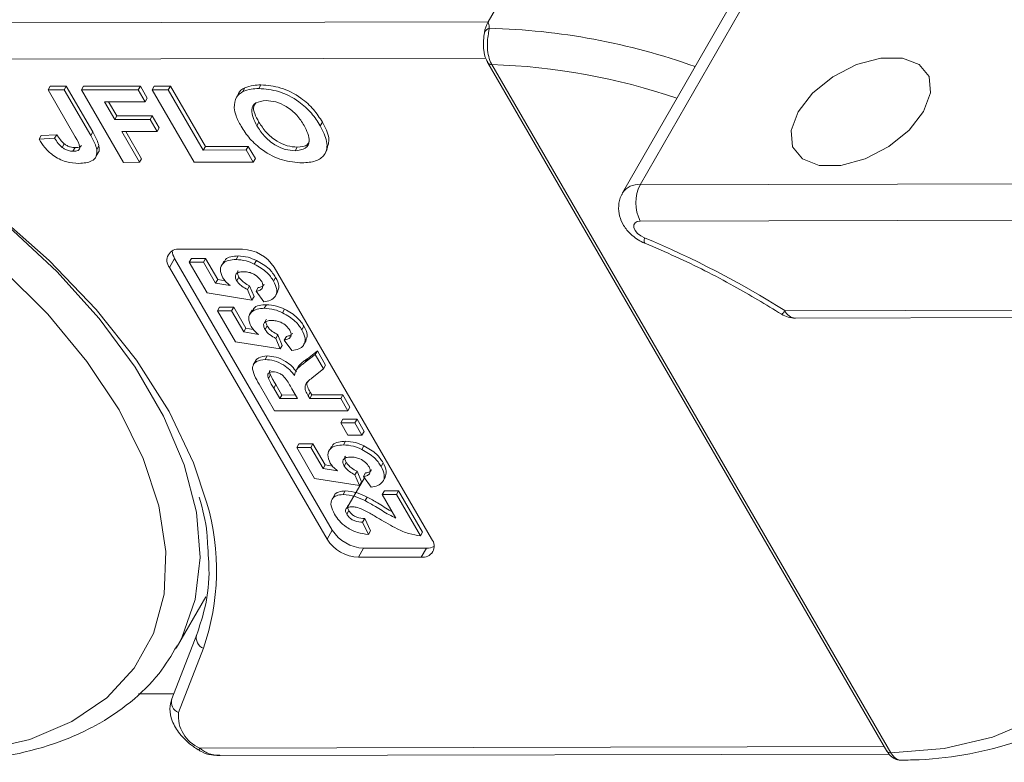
# Model space of a CAD drawing. Header units: millimetres. Extents: x 2548 to 3470, y -441 to 211.
# Tile 38 of 49: x 3115 to 3146, y 106 to 130. Entities that reach past the tile are written whole.
import ezdxf

# ---------------------------------------------------------------- set-up
doc = ezdxf.new("R2010")
doc.units = ezdxf.units.MM

msp = doc.modelspace()

# ---------------------------------------------------------------- linework, layer by layer
at = {"color": 7, "linetype": 'Continuous', "lineweight": 15}
for p, q in [((3129.56, 129.5), (3130.536, 131.199)), ((3137.664, 130.966), (3133.76, 124.17)), ((3138.213, 131.216), (3134.308, 124.42)), ((3129.56, 129.5), (3108.332, 129.453)), ((3107.604, 128.32), (3129.489, 128.369)), ((3129.55, 128.227), (3142.006, 106.76)), ((3129.678, 128.169), (3129.677, 128.172)), ((3142.134, 106.703), (3129.678, 128.169)), ((3122.407, 127.42), (3122.472, 127.533)), ((3115.829, 127.377), (3115.894, 127.49)), ((3115.829, 127.377), (3116.331, 127.378)), ((3116.678, 125.914), (3115.829, 127.377)), ((3115.894, 127.49), (3116.396, 127.491)), ((3116.331, 127.378), (3116.396, 127.491)), ((3116.331, 127.378), (3117.158, 125.953)), ((3116.396, 127.491), (3117.223, 126.066)), ((3116.867, 127.379), (3116.932, 127.492)), ((3116.867, 127.379), (3118.642, 127.383)), ((3118.179, 125.119), (3116.867, 127.379)), ((3116.932, 127.492), (3118.708, 127.496)), ((3118.642, 127.383), (3118.708, 127.496)), ((3118.642, 127.383), (3118.861, 127.006)), ((3118.708, 127.496), (3118.926, 127.119)), ((3119.078, 127.384), (3119.143, 127.497)), ((3119.078, 127.384), (3119.58, 127.385)), ((3120.389, 125.124), (3119.078, 127.384)), ((3119.143, 127.497), (3119.645, 127.498)), ((3119.58, 127.385), (3119.645, 127.498)), ((3119.58, 127.385), (3120.673, 125.501)), ((3119.645, 127.498), (3120.738, 125.615)), ((3121.779, 127.274), (3121.697, 127.133)), ((3121.908, 127.33), (3121.973, 127.443)), ((3118.861, 127.006), (3117.588, 127.003)), ((3117.588, 127.003), (3117.908, 126.453)), ((3117.719, 127.004), (3117.973, 126.566)), ((3118.861, 127.006), (3118.926, 127.119)), ((3117.908, 126.453), (3117.973, 126.566)), ((3117.908, 126.453), (3119.013, 126.455)), ((3117.973, 126.566), (3119.078, 126.568)), ((3119.013, 126.455), (3119.078, 126.568)), ((3119.013, 126.455), (3119.232, 126.079)), ((3119.078, 126.568), (3119.297, 126.192)), ((3122.346, 126.261), (3122.411, 126.374)), ((3124.324, 126.261), (3124.39, 126.374)), ((3117.158, 125.953), (3117.223, 126.066)), ((3119.232, 126.079), (3118.126, 126.076)), ((3118.126, 126.076), (3118.681, 125.12)), ((3118.257, 126.076), (3118.746, 125.233)), ((3119.232, 126.079), (3119.297, 126.192)), ((3115.547, 125.838), (3115.613, 125.952)), ((3115.547, 125.838), (3116.033, 125.868)), ((3115.613, 125.952), (3116.098, 125.982)), ((3116.033, 125.868), (3116.098, 125.982)), ((3116.264, 125.587), (3116.329, 125.701)), ((3116.606, 125.463), (3116.671, 125.577)), ((3117.311, 125.273), (3117.393, 125.414)), ((3117.35, 125.523), (3117.415, 125.636)), ((3120.673, 125.501), (3120.738, 125.615)), ((3120.673, 125.501), (3122.013, 125.504)), ((3120.738, 125.615), (3122.078, 125.618)), ((3122.013, 125.504), (3122.078, 125.618)), ((3122.013, 125.504), (3122.232, 125.128)), ((3122.078, 125.618), (3122.297, 125.241)), ((3123.54, 125.479), (3123.605, 125.592)), ((3124.461, 125.376), (3124.543, 125.517)), ((3118.681, 125.12), (3118.179, 125.119)), ((3118.681, 125.12), (3118.746, 125.233)), ((3122.232, 125.128), (3120.389, 125.124)), ((3122.232, 125.128), (3122.297, 125.241)), ((3134.308, 124.42), (3155.895, 124.468)), ((3155.898, 123.336), (3134.311, 123.288)), ((3119.941, 122.407), (3121.901, 122.412)), ((3119.779, 122.124), (3119.616, 121.841)), ((3124.696, 113.649), (3119.779, 122.124)), ((3120.235, 122.008), (3120.3, 122.121)), ((3120.235, 122.008), (3120.675, 122.009)), ((3120.794, 121.045), (3120.235, 122.008)), ((3120.3, 122.121), (3120.74, 122.122)), ((3120.675, 122.009), (3120.74, 122.122)), ((3120.675, 122.009), (3121.057, 121.351)), ((3120.74, 122.122), (3121.122, 121.464)), ((3121.318, 122.032), (3121.237, 121.891)), ((3121.694, 122.088), (3121.759, 122.201)), ((3122.264, 121.948), (3122.329, 122.062)), ((3124.534, 113.366), (3119.616, 121.841)), ((3122.882, 121.848), (3127.8, 113.373)), ((3121.057, 121.351), (3121.122, 121.464)), ((3121.122, 121.464), (3121.351, 121.425)), ((3121.716, 121.428), (3121.781, 121.541)), ((3122.866, 121.418), (3122.931, 121.531)), ((3121.057, 121.351), (3121.51, 121.274)), ((3122.053, 121.151), (3122.118, 121.265)), ((3122.053, 121.151), (3122.191, 120.819)), ((3122.118, 121.265), (3122.256, 120.933)), ((3122.318, 121.099), (3122.383, 121.212)), ((3122.559, 120.769), (3122.318, 121.099)), ((3122.922, 120.946), (3123.003, 121.087)), ((3122.191, 120.819), (3120.794, 121.045)), ((3122.191, 120.819), (3122.256, 120.933)), ((3121.118, 120.487), (3121.183, 120.6)), ((3121.118, 120.487), (3121.557, 120.488)), ((3121.677, 119.524), (3121.118, 120.487)), ((3121.183, 120.6), (3121.622, 120.601)), ((3121.557, 120.488), (3121.622, 120.601)), ((3121.557, 120.488), (3121.939, 119.83)), ((3121.622, 120.601), (3122.004, 119.943)), ((3122.201, 120.511), (3122.119, 120.37)), ((3122.577, 120.566), (3122.642, 120.68)), ((3123.147, 120.427), (3123.212, 120.54)), ((3138.823, 120.493), (3155.91, 120.531)), ((3139.15, 120.26), (3155.775, 120.297)), ((3121.939, 119.83), (3122.004, 119.943)), ((3122.004, 119.943), (3122.234, 119.904)), ((3122.599, 119.907), (3122.664, 120.02)), ((3123.749, 119.897), (3123.814, 120.01)), ((3121.939, 119.83), (3122.392, 119.753)), ((3122.935, 119.63), (3123, 119.744)), ((3122.935, 119.63), (3123.074, 119.298)), ((3123, 119.744), (3123.139, 119.411)), ((3123.201, 119.578), (3123.266, 119.691)), ((3123.441, 119.248), (3123.201, 119.578)), ((3123.805, 119.425), (3123.886, 119.566)), ((3123.074, 119.298), (3121.677, 119.524)), ((3123.074, 119.298), (3123.139, 119.411)), ((3123.921, 118.996), (3124.234, 119.236)), ((3124.169, 119.123), (3124.234, 119.236)), ((3124.234, 119.236), (3124.492, 118.792)), ((3122.312, 118.941), (3122.23, 118.8)), ((3122.604, 118.967), (3122.669, 119.08)), ((3123.855, 118.882), (3124.169, 119.123)), ((3123.855, 118.882), (3123.921, 118.996)), ((3124.169, 119.123), (3124.427, 118.678)), ((3123.647, 118.758), (3123.566, 118.617)), ((3124.427, 118.678), (3124.071, 118.396)), ((3124.427, 118.678), (3124.492, 118.792)), ((3122.703, 118.375), (3122.768, 118.488)), ((3122.898, 117.369), (3122.416, 118.198)), ((3122.871, 118.073), (3122.936, 118.186)), ((3122.871, 118.073), (3123.058, 117.75)), ((3122.936, 118.186), (3123.123, 117.863)), ((3123.615, 117.751), (3123.437, 118.057)), ((3123.058, 117.75), (3123.123, 117.863)), ((3123.058, 117.75), (3123.615, 117.751)), ((3123.123, 117.863), (3123.549, 117.864)), ((3123.947, 117.837), (3124.012, 117.95)), ((3123.947, 117.837), (3123.996, 117.752)), ((3123.996, 117.752), (3124.061, 117.865)), ((3123.996, 117.752), (3124.963, 117.754)), ((3124.012, 117.95), (3124.061, 117.865)), ((3124.061, 117.865), (3125.028, 117.867)), ((3124.963, 117.754), (3125.028, 117.867)), ((3124.963, 117.754), (3125.184, 117.374)), ((3125.028, 117.867), (3125.249, 117.487)), ((3125.184, 117.374), (3125.249, 117.487)), ((3125.184, 117.374), (3122.898, 117.369)), ((3124.965, 116.992), (3125.03, 117.106)), ((3125.03, 117.106), (3125.47, 117.107)), ((3125.405, 116.993), (3125.47, 117.107)), ((3125.47, 117.107), (3125.69, 116.726)), ((3124.965, 116.992), (3125.405, 116.993)), ((3125.186, 116.612), (3124.965, 116.992)), ((3125.405, 116.993), (3125.625, 116.613)), ((3125.625, 116.613), (3125.186, 116.612)), ((3125.625, 116.613), (3125.69, 116.726)), ((3123.589, 116.228), (3123.654, 116.341)), ((3123.589, 116.228), (3124.029, 116.229)), ((3124.148, 115.264), (3123.589, 116.228)), ((3123.654, 116.341), (3124.094, 116.342)), ((3124.029, 116.229), (3124.094, 116.342)), ((3124.029, 116.229), (3124.411, 115.57)), ((3124.094, 116.342), (3124.476, 115.684)), ((3124.672, 116.252), (3124.591, 116.11)), ((3125.048, 116.307), (3125.113, 116.42)), ((3125.618, 116.168), (3125.684, 116.281)), ((3124.411, 115.57), (3124.476, 115.684)), ((3124.411, 115.57), (3124.864, 115.494)), ((3124.476, 115.684), (3124.705, 115.645)), ((3125.07, 115.648), (3125.135, 115.761)), ((3126.22, 115.638), (3126.286, 115.751)), ((3125.545, 115.039), (3124.148, 115.264)), ((3125.7, 115.28), (3125.153, 114.329)), ((3125.407, 115.371), (3125.472, 115.484)), ((3125.407, 115.371), (3125.545, 115.039)), ((3125.472, 115.484), (3125.61, 115.152)), ((3125.672, 115.318), (3125.737, 115.432)), ((3125.913, 114.989), (3125.672, 115.318)), ((3126.276, 115.165), (3126.358, 115.307)), ((3125.545, 115.039), (3125.61, 115.152)), ((3124.765, 114.736), (3124.684, 114.594)), ((3125.035, 114.759), (3125.1, 114.872)), ((3125.72, 114.568), (3125.785, 114.681)), ((3126.259, 114.761), (3126.325, 114.875)), ((3126.259, 114.761), (3126.699, 114.762)), ((3126.686, 114.026), (3126.259, 114.761)), ((3126.325, 114.875), (3126.764, 114.876)), ((3126.699, 114.762), (3126.764, 114.876)), ((3126.699, 114.762), (3127.449, 113.469)), ((3126.764, 114.876), (3127.514, 113.583)), ((3125.151, 114.143), (3125.216, 114.256)), ((3125.646, 113.897), (3125.711, 114.01)), ((3125.711, 114.01), (3125.889, 113.63)), ((3125.646, 113.897), (3125.824, 113.516)), ((3124.696, 113.649), (3124.534, 113.366)), ((3125.824, 113.516), (3125.889, 113.63)), ((3127.449, 113.469), (3127.514, 113.583)), ((3127.637, 113.09), (3125.677, 113.085)), ((3127.637, 113.09), (3127.474, 112.806)), ((3125.677, 113.085), (3125.515, 112.802)), ((3127.474, 112.806), (3125.515, 112.802)), ((3119.83, 109.965), (3120.754, 111.573)), ((3120.468, 110.392), (3119.689, 108.389)), ((3119.899, 107.961), (3120.678, 109.964)), ((3119.75, 108.546), (3118.654, 108.543)), ((3141.926, 106.898), (3120.564, 106.851)), ((3121.199, 106.618), (3142.082, 106.664)), ((3142.136, 106.7), (3142.134, 106.703))]:
    msp.add_line(p, q, dxfattribs=at)
at = {"color": 7, "linetype": 'Continuous', "lineweight": 15, "flags": 128}
for points in [[(3129.431, 129.049), (3129.431, 129.058), (3129.445, 129.163)], [(3129.537, 128.26), (3129.538, 128.259), (3129.546, 128.234)], [(3139.235, 126.693), (3139.687, 127.275), (3140.321, 127.786), (3141.06, 128.167), (3141.815, 128.37), (3142.496, 128.372), (3143.019, 128.171), (3143.323, 127.793), (3143.369, 127.283), (3143.154, 126.702), (3142.702, 126.121), (3142.068, 125.609), (3141.329, 125.228), (3140.573, 125.025), (3139.893, 125.024), (3139.369, 125.224), (3139.066, 125.602), (3139.019, 126.112), (3139.235, 126.693)], [(3099.632, 128.103), (3101.453, 127.972), (3103.358, 127.63), (3105.307, 127.085), (3107.263, 126.346), (3109.186, 125.429), (3111.039, 124.352), (3112.784, 123.135), (3114.387, 121.804), (3115.816, 120.385), (3117.042, 118.906), (3118.042, 117.396), (3118.795, 115.886), (3119.286, 114.405), (3119.505, 112.983), (3119.449, 111.649), (3119.118, 110.428), (3118.519, 109.345), (3117.663, 108.422), (3116.569, 107.676), (3115.257, 107.123), (3113.753, 106.774), (3112.088, 106.636)], [(3119.866, 110.027), (3120.003, 110.29), (3120.421, 111.485), (3120.573, 112.798), (3120.457, 114.205), (3120.076, 115.681), (3119.435, 117.199), (3118.546, 118.729), (3117.427, 120.246), (3116.097, 121.719), (3114.582, 123.124), (3112.908, 124.433), (3111.106, 125.623), (3109.21, 126.672), (3108.458, 127.036)], [(3120.788, 114.485), (3120.367, 115.75), (3119.603, 117.35), (3118.585, 118.954), (3117.332, 120.532), (3115.867, 122.057), (3114.216, 123.499), (3112.41, 124.832), (3110.482, 126.032), (3108.468, 127.077)], [(3134.438, 122.767), (3134.325, 122.827), (3134.227, 122.905), (3134.155, 122.994), (3134.115, 123.084), (3134.113, 123.166), (3134.148, 123.231), (3134.216, 123.274), (3134.311, 123.288)], [(3134.438, 122.767), (3134.43, 122.685), (3134.435, 122.627), (3134.452, 122.597), (3134.457, 122.594)], [(3146.022, 120.275), (3147.089, 118.973), (3148.088, 117.463), (3148.841, 115.953), (3149.332, 114.472), (3149.552, 113.05), (3149.495, 111.715), (3149.164, 110.494), (3148.565, 109.412), (3147.71, 108.488), (3146.615, 107.743), (3145.303, 107.19), (3143.799, 106.841), (3142.134, 106.703)]]:
    msp.add_lwpolyline(points, dxfattribs=at)
at = {"color": 7, "linetype": 'Continuous', "lineweight": 15}
for centre, radius, start, end in [((3130.46, 129.004), 1.027, 151.137, 171.0902), ((3129.676, 129.059), 0.254, 107.4596, 155.8003), ((3129.075, 108.606), 20.702, 70.3927, 88.545), ((3129.661, 128.307), 0.136, 212.7295, 276.7279), ((3129.664, 128.309), 0.141, 215.8191, 275.7496), ((3129.073, 108.451), 19.727, 71.1305, 88.2425), ((3134.239, 123.843), 0.581, 83.1821, 145.5728), ((3135.401, 123.856), 1.229, 152.7297, 207.5188), ((3123.149, 95.631), 29.391, 57.7723, 67.413), ((3119.886, 122.062), 0.349, 80.921, 219.3383), ((3120.21, 122.396), 0.51, 184.4162, 212.2288), ((3121.848, 121.183), 1.229, 32.7297, 87.5188), ((3138.605, 120.592), 0.239, 299.2586, 335.7507), ((3139.184, 120.653), 0.394, 203.8254, 265.1109), ((3139.148, 121.06), 0.8, 237.793, 270.127), ((3113.624, 112.396), 7.462, 340.9768, 16.261), ((3125.731, 114.314), 1.229, 212.7297, 267.5188), ((3125.568, 114.03), 1.229, 212.7297, 267.5188), ((3127.529, 113.151), 0.349, 260.921, 39.3383), ((3127.655, 113.599), 0.51, 268.0228, 295.8286), ((3120.809, 110.293), 0.355, 163.8772, 248.3947), ((3120.03, 108.29), 0.355, 163.8772, 248.3947), ((3120.986, 107.857), 1.091, 174.5664, 247.2376), ((3120.43, 106.914), 0.147, 305.5712, 334.7652), ((3142.12, 106.843), 0.141, 215.8191, 275.7496), ((3142.12, 106.836), 0.137, 213.8474, 276.4731)]:
    msp.add_arc(centre, radius, start, end, dxfattribs=at)
for points, knots in [([(3129.6, 129.301), (3129.599, 129.314), (3129.594, 129.382), (3129.575, 129.447), (3129.56, 129.499), (3129.56, 129.5)], [0, 0, 0, 0, 0.17537, 0.987913, 1, 1, 1, 1]), ([(3129.677, 128.172), (3129.673, 128.179), (3129.633, 128.25), (3129.574, 128.413), (3129.535, 128.678), (3129.54, 128.946), (3129.574, 129.161), (3129.593, 129.262), (3129.6, 129.301)], [0, 0, 0, 0, 0.023484, 0.237307, 0.451092, 0.663769, 0.870555, 1, 1, 1, 1]), ([(3129.431, 129.049), (3129.43, 129.045), (3129.429, 129.023), (3129.423, 128.952), (3129.414, 128.81), (3129.425, 128.589), (3129.465, 128.376), (3129.535, 128.271), (3129.557, 128.239)], [0, 0, 0, 0, 0.017409, 0.103192, 0.271379, 0.521588, 0.852927, 1, 1, 1, 1]), ([(3121.973, 127.443), (3122.056, 127.473), (3122.205, 127.526), (3122.39, 127.531), (3122.472, 127.533)], [0, 0, 0, 0, 0.559564, 1, 1, 1, 1]), ([(3122.472, 127.533), (3122.676, 127.518), (3123.083, 127.487), (3123.701, 127.168), (3124.136, 126.769), (3124.305, 126.506), (3124.39, 126.374)], [0, 0, 0, 0, 0.279831, 0.558669, 0.779006, 1, 1, 1, 1]), ([(3121.635, 126.82), (3121.643, 126.94), (3121.656, 127.155), (3121.831, 127.277), (3121.908, 127.33)], [0, 0, 0, 0, 0.559956, 1, 1, 1, 1]), ([(3121.772, 127.259), (3121.772, 127.261), (3121.791, 127.35), (3121.883, 127.397), (3121.973, 127.443)], [0, 0, 0, 0, 0.020404, 1, 1, 1, 1]), ([(3121.908, 127.33), (3121.991, 127.36), (3122.14, 127.413), (3122.325, 127.418), (3122.407, 127.42)], [0, 0, 0, 0, 0.559564, 1, 1, 1, 1]), ([(3122.407, 127.42), (3122.611, 127.405), (3123.018, 127.373), (3123.636, 127.055), (3124.071, 126.655), (3124.24, 126.392), (3124.324, 126.261)], [0, 0, 0, 0, 0.2798307, 0.5586691, 0.7790056, 1, 1, 1, 1]), ([(3122.632, 127.043), (3122.515, 127.031), (3122.281, 127.005), (3122.12, 126.711), (3122.26, 126.432), (3122.346, 126.261)], [0, 0, 0, 0, 0.280278, 0.559877, 1, 1, 1, 1]), ([(3122.313, 126.969), (3122.287, 126.935), (3122.178, 126.789), (3122.31, 126.554), (3122.411, 126.374)], [0, 0, 0, 0, 0.234942, 1, 1, 1, 1]), ([(3123.816, 126.27), (3123.749, 126.377), (3123.615, 126.589), (3123.298, 126.863), (3122.934, 127.023), (3122.733, 127.037), (3122.632, 127.043)], [0, 0, 0, 0, 0.281087, 0.560013, 0.779691, 1, 1, 1, 1]), ([(3121.852, 126.245), (3121.791, 126.355), (3121.683, 126.552), (3121.65, 126.738), (3121.635, 126.82)], [0, 0, 0, 0, 0.560171, 1, 1, 1, 1]), ([(3122.411, 126.374), (3122.479, 126.267), (3122.614, 126.054), (3122.936, 125.782), (3123.299, 125.617), (3123.503, 125.6), (3123.605, 125.592)], [0, 0, 0, 0, 0.281021, 0.560116, 0.779939, 1, 1, 1, 1]), ([(3124.39, 126.374), (3124.479, 126.204), (3124.65, 125.88), (3124.562, 125.628), (3124.52, 125.509)], [0, 0, 0, 0, 0.5263766, 1, 1, 1, 1]), ([(3117.223, 126.066), (3117.27, 125.985), (3117.353, 125.84), (3117.396, 125.698), (3117.415, 125.636)], [0, 0, 0, 0, 0.560294, 1, 1, 1, 1]), ([(3123.759, 125.102), (3123.557, 125.117), (3123.154, 125.146), (3122.54, 125.458), (3122.104, 125.853), (3121.936, 126.114), (3121.852, 126.245)], [0, 0, 0, 0, 0.279942, 0.558704, 0.779045, 1, 1, 1, 1]), ([(3122.346, 126.261), (3122.414, 126.154), (3122.549, 125.941), (3122.871, 125.669), (3123.234, 125.503), (3123.438, 125.487), (3123.54, 125.479)], [0, 0, 0, 0, 0.281021, 0.560116, 0.779939, 1, 1, 1, 1]), ([(3123.54, 125.479), (3123.656, 125.493), (3123.888, 125.521), (3124.04, 125.821), (3123.901, 126.1), (3123.816, 126.27)], [0, 0, 0, 0, 0.279991, 0.559768, 1, 1, 1, 1]), ([(3124.324, 126.261), (3124.409, 126.094), (3124.576, 125.76), (3124.507, 125.354), (3124.197, 125.132), (3123.905, 125.112), (3123.759, 125.102)], [0, 0, 0, 0, 0.280551, 0.559488, 0.779434, 1, 1, 1, 1]), ([(3116.792, 125.087), (3116.659, 125.095), (3116.396, 125.11), (3115.987, 125.315), (3115.712, 125.581), (3115.602, 125.752), (3115.547, 125.838)], [0, 0, 0, 0, 0.280246, 0.558416, 0.778827, 1, 1, 1, 1]), ([(3116.033, 125.868), (3116.068, 125.814), (3116.129, 125.717), (3116.223, 125.627), (3116.264, 125.587)], [0, 0, 0, 0, 0.561018, 1, 1, 1, 1]), ([(3116.098, 125.982), (3116.133, 125.927), (3116.194, 125.83), (3116.288, 125.74), (3116.329, 125.701)], [0, 0, 0, 0, 0.561018, 1, 1, 1, 1]), ([(3116.329, 125.701), (3116.359, 125.68), (3116.418, 125.638), (3116.54, 125.586), (3116.621, 125.58), (3116.671, 125.577)], [0, 0, 0, 0, 0.280672, 0.560844, 1, 1, 1, 1]), ([(3116.606, 125.463), (3116.664, 125.467), (3116.752, 125.473), (3116.816, 125.536), (3116.817, 125.677), (3116.739, 125.808), (3116.678, 125.914)], [0, 0, 0, 0, 0.249396, 0.374426, 0.499454, 1, 1, 1, 1]), ([(3117.158, 125.953), (3117.205, 125.872), (3117.288, 125.726), (3117.331, 125.585), (3117.35, 125.523)], [0, 0, 0, 0, 0.5602943, 1, 1, 1, 1]), ([(3123.605, 125.592), (3123.729, 125.601), (3123.916, 125.615), (3123.964, 125.741), (3123.98, 125.782)], [0, 0, 0, 0, 0.666955, 1, 1, 1, 1]), ([(3116.264, 125.587), (3116.294, 125.566), (3116.353, 125.525), (3116.475, 125.473), (3116.556, 125.467), (3116.606, 125.463)], [0, 0, 0, 0, 0.2806722, 0.5608436, 1, 1, 1, 1]), ([(3116.671, 125.577), (3116.731, 125.579), (3116.819, 125.583), (3116.856, 125.632), (3116.867, 125.647)], [0, 0, 0, 0, 0.695851, 1, 1, 1, 1]), ([(3117.35, 125.523), (3117.353, 125.448), (3117.358, 125.297), (3117.176, 125.115), (3116.937, 125.097), (3116.792, 125.087)], [0, 0, 0, 0, 0.280122, 0.560355, 1, 1, 1, 1]), ([(3117.415, 125.636), (3117.427, 125.555), (3117.441, 125.464), (3117.385, 125.41), (3117.379, 125.404)], [0, 0, 0, 0, 0.890152, 1, 1, 1, 1]), ([(3133.77, 124.165), (3133.753, 124.142), (3133.665, 124.026), (3133.623, 123.766), (3133.651, 123.441), (3133.784, 123.134), (3134.025, 122.843), (3134.277, 122.673), (3134.435, 122.604), (3134.457, 122.595)], [0, 0, 0, 0, 0.044462, 0.223663, 0.386177, 0.550689, 0.736549, 0.964805, 1, 1, 1, 1]), ([(3134.457, 122.595), (3134.778, 122.457), (3135.713, 122.056), (3137.153, 121.332), (3138.227, 120.682), (3138.722, 120.383)], [0, 0, 0, 0, 0.220102, 0.640908, 1, 1, 1, 1]), ([(3121.283, 121.518), (3121.245, 121.608), (3121.169, 121.787), (3121.271, 121.975), (3121.457, 122.074), (3121.615, 122.083), (3121.694, 122.088)], [0, 0, 0, 0, 0.2790069, 0.5586194, 0.7790735, 1, 1, 1, 1]), ([(3121.328, 122.009), (3121.337, 122.036), (3121.366, 122.118), (3121.527, 122.185), (3121.681, 122.196), (3121.759, 122.201)], [0, 0, 0, 0, 0.1991688, 0.599156, 1, 1, 1, 1]), ([(3121.694, 122.088), (3121.797, 122.08), (3121.981, 122.068), (3122.178, 121.985), (3122.264, 121.948)], [0, 0, 0, 0, 0.559534, 1, 1, 1, 1]), ([(3121.759, 122.201), (3121.862, 122.194), (3122.047, 122.181), (3122.243, 122.098), (3122.329, 122.062)], [0, 0, 0, 0, 0.5595341, 1, 1, 1, 1]), ([(3122.329, 122.062), (3122.474, 121.979), (3122.732, 121.831), (3122.87, 121.623), (3122.931, 121.531)], [0, 0, 0, 0, 0.5583531, 1, 1, 1, 1]), ([(3121.924, 121.707), (3121.873, 121.705), (3121.772, 121.7), (3121.679, 121.635), (3121.664, 121.534), (3121.699, 121.463), (3121.716, 121.428)], [0, 0, 0, 0, 0.2808976, 0.5594604, 0.779497, 1, 1, 1, 1]), ([(3121.759, 121.739), (3121.757, 121.738), (3121.729, 121.719), (3121.733, 121.645), (3121.765, 121.576), (3121.781, 121.541)], [0, 0, 0, 0, 0.039008, 0.518996, 1, 1, 1, 1]), ([(3122.495, 121.402), (3122.46, 121.45), (3122.391, 121.546), (3122.222, 121.655), (3122.059, 121.702), (3121.969, 121.705), (3121.924, 121.707)], [0, 0, 0, 0, 0.279573, 0.558664, 0.778923, 1, 1, 1, 1]), ([(3122.264, 121.948), (3122.408, 121.866), (3122.667, 121.717), (3122.805, 121.51), (3122.866, 121.418)], [0, 0, 0, 0, 0.558353, 1, 1, 1, 1]), ([(3121.51, 121.274), (3121.458, 121.317), (3121.366, 121.393), (3121.308, 121.48), (3121.283, 121.518)], [0, 0, 0, 0, 0.559888, 1, 1, 1, 1]), ([(3121.716, 121.428), (3121.737, 121.397), (3121.779, 121.336), (3121.895, 121.237), (3121.993, 121.184), (3122.053, 121.151)], [0, 0, 0, 0, 0.279963, 0.560065, 1, 1, 1, 1]), ([(3121.781, 121.541), (3121.802, 121.511), (3121.844, 121.45), (3121.96, 121.35), (3122.058, 121.297), (3122.118, 121.265)], [0, 0, 0, 0, 0.279963, 0.560065, 1, 1, 1, 1]), ([(3122.318, 121.099), (3122.363, 121.107), (3122.454, 121.124), (3122.524, 121.201), (3122.542, 121.298), (3122.51, 121.367), (3122.495, 121.402)], [0, 0, 0, 0, 0.2803, 0.559961, 0.780042, 1, 1, 1, 1]), ([(3122.866, 121.418), (3122.91, 121.327), (3122.998, 121.145), (3122.94, 120.933), (3122.779, 120.809), (3122.632, 120.783), (3122.559, 120.769)], [0, 0, 0, 0, 0.279948, 0.559031, 0.779331, 1, 1, 1, 1]), ([(3122.931, 121.531), (3122.978, 121.439), (3123.065, 121.267), (3123.011, 121.137), (3122.985, 121.078)], [0, 0, 0, 0, 0.5395514, 1, 1, 1, 1]), ([(3122.383, 121.212), (3122.43, 121.22), (3122.516, 121.234), (3122.555, 121.289), (3122.574, 121.315)], [0, 0, 0, 0, 0.539318, 1, 1, 1, 1]), ([(3122.165, 119.997), (3122.127, 120.086), (3122.052, 120.266), (3122.154, 120.453), (3122.34, 120.553), (3122.498, 120.562), (3122.577, 120.566)], [0, 0, 0, 0, 0.279007, 0.558619, 0.779074, 1, 1, 1, 1]), ([(3122.21, 120.487), (3122.22, 120.515), (3122.249, 120.597), (3122.409, 120.664), (3122.564, 120.674), (3122.642, 120.68)], [0, 0, 0, 0, 0.1991688, 0.599156, 1, 1, 1, 1]), ([(3122.577, 120.566), (3122.68, 120.559), (3122.864, 120.547), (3123.061, 120.464), (3123.147, 120.427)], [0, 0, 0, 0, 0.559534, 1, 1, 1, 1]), ([(3122.642, 120.68), (3122.745, 120.673), (3122.929, 120.66), (3123.126, 120.577), (3123.212, 120.54)], [0, 0, 0, 0, 0.559534, 1, 1, 1, 1]), ([(3123.212, 120.54), (3123.356, 120.458), (3123.614, 120.31), (3123.753, 120.102), (3123.814, 120.01)], [0, 0, 0, 0, 0.5583531, 1, 1, 1, 1]), ([(3122.807, 120.186), (3122.756, 120.184), (3122.655, 120.179), (3122.562, 120.114), (3122.547, 120.013), (3122.582, 119.942), (3122.599, 119.907)], [0, 0, 0, 0, 0.280898, 0.55946, 0.779497, 1, 1, 1, 1]), ([(3122.641, 120.218), (3122.639, 120.216), (3122.612, 120.198), (3122.616, 120.123), (3122.648, 120.055), (3122.664, 120.02)], [0, 0, 0, 0, 0.039008, 0.518996, 1, 1, 1, 1]), ([(3123.377, 119.88), (3123.343, 119.929), (3123.274, 120.025), (3123.105, 120.134), (3122.942, 120.181), (3122.852, 120.184), (3122.807, 120.186)], [0, 0, 0, 0, 0.279573, 0.558664, 0.778923, 1, 1, 1, 1]), ([(3123.147, 120.427), (3123.291, 120.344), (3123.549, 120.196), (3123.688, 119.989), (3123.749, 119.897)], [0, 0, 0, 0, 0.558353, 1, 1, 1, 1]), ([(3122.392, 119.753), (3122.341, 119.796), (3122.248, 119.872), (3122.191, 119.959), (3122.165, 119.997)], [0, 0, 0, 0, 0.559888, 1, 1, 1, 1]), ([(3122.599, 119.907), (3122.62, 119.876), (3122.661, 119.815), (3122.777, 119.716), (3122.875, 119.663), (3122.935, 119.63)], [0, 0, 0, 0, 0.279963, 0.560065, 1, 1, 1, 1]), ([(3122.664, 120.02), (3122.685, 119.99), (3122.727, 119.928), (3122.842, 119.829), (3122.941, 119.776), (3123, 119.744)], [0, 0, 0, 0, 0.279963, 0.560065, 1, 1, 1, 1]), ([(3123.201, 119.578), (3123.246, 119.586), (3123.336, 119.603), (3123.407, 119.68), (3123.425, 119.777), (3123.393, 119.846), (3123.377, 119.88)], [0, 0, 0, 0, 0.2803, 0.559961, 0.780042, 1, 1, 1, 1]), ([(3123.749, 119.897), (3123.793, 119.806), (3123.881, 119.624), (3123.823, 119.412), (3123.662, 119.288), (3123.515, 119.262), (3123.441, 119.248)], [0, 0, 0, 0, 0.2799484, 0.5590305, 0.7793307, 1, 1, 1, 1]), ([(3123.814, 120.01), (3123.861, 119.918), (3123.948, 119.746), (3123.893, 119.616), (3123.868, 119.557)], [0, 0, 0, 0, 0.539551, 1, 1, 1, 1]), ([(3123.266, 119.691), (3123.312, 119.699), (3123.398, 119.713), (3123.438, 119.768), (3123.456, 119.794)], [0, 0, 0, 0, 0.539318, 1, 1, 1, 1]), ([(3122.416, 118.198), (3122.366, 118.288), (3122.265, 118.467), (3122.187, 118.696), (3122.243, 118.836), (3122.358, 118.94), (3122.506, 118.956), (3122.604, 118.967)], [0, 0, 0, 0, 0.251143, 0.500527, 0.625735, 0.75105, 1, 1, 1, 1]), ([(3122.308, 118.925), (3122.31, 118.932), (3122.324, 118.974), (3122.428, 119.05), (3122.573, 119.068), (3122.669, 119.08)], [0, 0, 0, 0, 0.060138, 0.37483, 1, 1, 1, 1]), ([(3122.604, 118.967), (3122.696, 118.961), (3122.88, 118.948), (3123.163, 118.82), (3123.378, 118.648), (3123.473, 118.531), (3123.521, 118.473)], [0, 0, 0, 0, 0.279954, 0.558933, 0.779174, 1, 1, 1, 1]), ([(3122.669, 119.08), (3122.762, 119.074), (3122.945, 119.061), (3123.229, 118.933), (3123.443, 118.762), (3123.538, 118.645), (3123.586, 118.586)], [0, 0, 0, 0, 0.279954, 0.558933, 0.779174, 1, 1, 1, 1]), ([(3123.642, 118.743), (3123.643, 118.748), (3123.657, 118.79), (3123.726, 118.846), (3123.818, 118.925), (3123.886, 118.972), (3123.921, 118.996)], [0, 0, 0, 0, 0.0422393, 0.3613064, 0.6806403, 1, 1, 1, 1]), ([(3122.764, 118.637), (3122.761, 118.634), (3122.726, 118.602), (3122.748, 118.542), (3122.768, 118.488)], [0, 0, 0, 0, 0.102699, 1, 1, 1, 1]), ([(3123.521, 118.473), (3123.535, 118.533), (3123.56, 118.633), (3123.658, 118.734), (3123.753, 118.811), (3123.821, 118.859), (3123.855, 118.882)], [0, 0, 0, 0, 0.339579, 0.559591, 0.779787, 1, 1, 1, 1]), ([(3122.845, 118.587), (3122.809, 118.584), (3122.738, 118.579), (3122.667, 118.506), (3122.689, 118.425), (3122.703, 118.375)], [0, 0, 0, 0, 0.281129, 0.561183, 1, 1, 1, 1]), ([(3122.703, 118.375), (3122.732, 118.319), (3122.786, 118.218), (3122.845, 118.117), (3122.871, 118.073)], [0, 0, 0, 0, 0.559921, 1, 1, 1, 1]), ([(3122.768, 118.488), (3122.798, 118.432), (3122.851, 118.331), (3122.91, 118.231), (3122.936, 118.186)], [0, 0, 0, 0, 0.559921, 1, 1, 1, 1]), ([(3123.437, 118.057), (3123.377, 118.169), (3123.301, 118.309), (3123.156, 118.472), (3123.057, 118.54), (3122.945, 118.581), (3122.879, 118.585), (3122.845, 118.587)], [0, 0, 0, 0, 0.500962, 0.625785, 0.750436, 0.875032, 1, 1, 1, 1]), ([(3124.071, 118.396), (3123.974, 118.324), (3123.838, 118.225), (3123.852, 117.997), (3123.915, 117.89), (3123.947, 117.837)], [0, 0, 0, 0, 0.5610215, 0.7792953, 1, 1, 1, 1]), ([(3123.944, 118.283), (3123.935, 118.274), (3123.894, 118.233), (3123.922, 118.107), (3123.982, 118.003), (3124.012, 117.95)], [0, 0, 0, 0, 0.125145, 0.56015, 1, 1, 1, 1]), ([(3124.637, 115.737), (3124.599, 115.827), (3124.523, 116.007), (3124.625, 116.194), (3124.811, 116.294), (3124.969, 116.303), (3125.048, 116.307)], [0, 0, 0, 0, 0.2790069, 0.5586194, 0.7790735, 1, 1, 1, 1]), ([(3124.682, 116.228), (3124.691, 116.256), (3124.72, 116.338), (3124.881, 116.405), (3125.036, 116.415), (3125.113, 116.42)], [0, 0, 0, 0, 0.199169, 0.599156, 1, 1, 1, 1]), ([(3125.048, 116.307), (3125.151, 116.3), (3125.336, 116.287), (3125.532, 116.204), (3125.618, 116.168)], [0, 0, 0, 0, 0.559534, 1, 1, 1, 1]), ([(3125.113, 116.42), (3125.216, 116.413), (3125.401, 116.401), (3125.597, 116.318), (3125.684, 116.281)], [0, 0, 0, 0, 0.559534, 1, 1, 1, 1]), ([(3125.618, 116.168), (3125.763, 116.085), (3126.021, 115.937), (3126.159, 115.729), (3126.22, 115.638)], [0, 0, 0, 0, 0.558353, 1, 1, 1, 1]), ([(3125.684, 116.281), (3125.828, 116.198), (3126.086, 116.05), (3126.224, 115.843), (3126.286, 115.751)], [0, 0, 0, 0, 0.558353, 1, 1, 1, 1]), ([(3125.278, 115.927), (3125.227, 115.924), (3125.126, 115.92), (3125.033, 115.855), (3125.018, 115.754), (3125.053, 115.683), (3125.07, 115.648)], [0, 0, 0, 0, 0.280898, 0.55946, 0.779497, 1, 1, 1, 1]), ([(3125.113, 115.959), (3125.111, 115.957), (3125.083, 115.938), (3125.087, 115.864), (3125.119, 115.795), (3125.135, 115.761)], [0, 0, 0, 0, 0.039008, 0.518996, 1, 1, 1, 1]), ([(3125.849, 115.621), (3125.814, 115.669), (3125.745, 115.766), (3125.576, 115.874), (3125.413, 115.921), (3125.323, 115.925), (3125.278, 115.927)], [0, 0, 0, 0, 0.279573, 0.558664, 0.778923, 1, 1, 1, 1]), ([(3124.864, 115.494), (3124.812, 115.536), (3124.72, 115.613), (3124.662, 115.699), (3124.637, 115.737)], [0, 0, 0, 0, 0.559888, 1, 1, 1, 1]), ([(3125.07, 115.648), (3125.091, 115.617), (3125.133, 115.556), (3125.249, 115.457), (3125.347, 115.403), (3125.407, 115.371)], [0, 0, 0, 0, 0.279963, 0.560065, 1, 1, 1, 1]), ([(3125.135, 115.761), (3125.156, 115.73), (3125.198, 115.669), (3125.314, 115.57), (3125.412, 115.517), (3125.472, 115.484)], [0, 0, 0, 0, 0.2799631, 0.5600652, 1, 1, 1, 1]), ([(3125.672, 115.318), (3125.717, 115.327), (3125.808, 115.344), (3125.878, 115.421), (3125.896, 115.517), (3125.865, 115.586), (3125.849, 115.621)], [0, 0, 0, 0, 0.2803, 0.559961, 0.780042, 1, 1, 1, 1]), ([(3126.22, 115.638), (3126.264, 115.547), (3126.352, 115.365), (3126.294, 115.153), (3126.133, 115.029), (3125.986, 115.002), (3125.913, 114.989)], [0, 0, 0, 0, 0.279948, 0.559031, 0.779331, 1, 1, 1, 1]), ([(3126.286, 115.751), (3126.332, 115.658), (3126.419, 115.486), (3126.365, 115.357), (3126.339, 115.297)], [0, 0, 0, 0, 0.539551, 1, 1, 1, 1]), ([(3125.737, 115.432), (3125.784, 115.44), (3125.87, 115.454), (3125.909, 115.509), (3125.928, 115.534)], [0, 0, 0, 0, 0.539318, 1, 1, 1, 1]), ([(3120.546, 114.678), (3120.649, 114.301), (3120.786, 113.801), (3120.8, 113.341), (3120.803, 113.228)], [0, 0, 0, 0, 0.755894, 1, 1, 1, 1]), ([(3124.765, 114.15), (3124.722, 114.236), (3124.636, 114.407), (3124.669, 114.614), (3124.813, 114.739), (3124.961, 114.752), (3125.035, 114.759)], [0, 0, 0, 0, 0.2805682, 0.5597501, 0.7797946, 1, 1, 1, 1]), ([(3124.76, 114.72), (3124.76, 114.723), (3124.769, 114.783), (3124.886, 114.849), (3125.029, 114.864), (3125.1, 114.872)], [0, 0, 0, 0, 0.023917, 0.51178, 1, 1, 1, 1]), ([(3125.035, 114.759), (3125.16, 114.746), (3125.384, 114.723), (3125.617, 114.615), (3125.72, 114.568)], [0, 0, 0, 0, 0.558458, 1, 1, 1, 1]), ([(3125.1, 114.872), (3125.225, 114.859), (3125.449, 114.836), (3125.682, 114.729), (3125.785, 114.681)], [0, 0, 0, 0, 0.558458, 1, 1, 1, 1]), ([(3125.785, 114.681), (3125.895, 114.621), (3126.077, 114.522), (3126.323, 114.371), (3126.471, 114.273), (3126.557, 114.233), (3126.569, 114.227)], [0, 0, 0, 0, 0.415843, 0.685175, 0.954499, 1, 1, 1, 1]), ([(3125.315, 114.378), (3125.273, 114.376), (3125.189, 114.372), (3125.115, 114.316), (3125.107, 114.231), (3125.136, 114.172), (3125.151, 114.143)], [0, 0, 0, 0, 0.2806635, 0.5594614, 0.7793655, 1, 1, 1, 1]), ([(3125.193, 114.422), (3125.191, 114.421), (3125.169, 114.404), (3125.175, 114.342), (3125.202, 114.285), (3125.216, 114.256)], [0, 0, 0, 0, 0.04425, 0.521333, 1, 1, 1, 1]), ([(3125.623, 114.304), (3125.563, 114.327), (3125.457, 114.368), (3125.358, 114.375), (3125.315, 114.378)], [0, 0, 0, 0, 0.5601166, 1, 1, 1, 1]), ([(3125.72, 114.568), (3125.83, 114.508), (3126.012, 114.409), (3126.257, 114.257), (3126.465, 114.127), (3126.612, 114.06), (3126.686, 114.026)], [0, 0, 0, 0, 0.3399849, 0.5601859, 0.7803799, 1, 1, 1, 1]), ([(3125.824, 113.516), (3125.711, 113.53), (3125.486, 113.556), (3125.149, 113.719), (3124.906, 113.936), (3124.812, 114.079), (3124.765, 114.15)], [0, 0, 0, 0, 0.280752, 0.55897, 0.779275, 1, 1, 1, 1]), ([(3125.151, 114.143), (3125.169, 114.116), (3125.205, 114.06), (3125.296, 113.986), (3125.452, 113.912), (3125.566, 113.903), (3125.646, 113.897)], [0, 0, 0, 0, 0.1872361, 0.3740839, 0.5606964, 1, 1, 1, 1]), ([(3125.216, 114.256), (3125.234, 114.229), (3125.27, 114.174), (3125.361, 114.099), (3125.517, 114.026), (3125.631, 114.016), (3125.711, 114.01)], [0, 0, 0, 0, 0.1872361, 0.3740839, 0.5606964, 1, 1, 1, 1]), ([(3126.167, 114.002), (3126.067, 114.061), (3125.889, 114.168), (3125.704, 114.262), (3125.623, 114.304)], [0, 0, 0, 0, 0.560235, 1, 1, 1, 1]), ([(3127.449, 113.469), (3127.33, 113.488), (3127.091, 113.524), (3126.648, 113.72), (3126.35, 113.895), (3126.167, 114.002)], [0, 0, 0, 0, 0.279551, 0.559332, 1, 1, 1, 1]), ([(3120.803, 113.228), (3120.828, 112.916), (3120.889, 112.174), (3120.752, 111.232), (3120.55, 110.632), (3120.468, 110.392)], [0, 0, 0, 0, 0.303878, 0.721092, 1, 1, 1, 1]), ([(3112.413, 106.408), (3112.601, 106.411), (3113.345, 106.424), (3114.573, 106.581), (3116.025, 106.953), (3117.318, 107.515), (3118.42, 108.256), (3119.289, 109.096), (3119.679, 109.748), (3119.855, 110.043)], [0, 0, 0, 0, 0.0552604, 0.219392, 0.3836254, 0.5471593, 0.7090635, 0.8685229, 1, 1, 1, 1]), ([(3142.46, 106.475), (3142.647, 106.478), (3143.391, 106.491), (3144.619, 106.648), (3146.071, 107.02), (3147.364, 107.582), (3148.467, 108.323), (3149.336, 109.163), (3149.725, 109.815), (3149.901, 110.11)], [0, 0, 0, 0, 0.0552604, 0.219392, 0.3836254, 0.5471593, 0.7090635, 0.8685229, 1, 1, 1, 1]), ([(3119.689, 108.389), (3119.663, 108.286), (3119.604, 108.062), (3119.69, 107.679), (3119.929, 107.272), (3120.245, 106.97), (3120.465, 106.827), (3120.516, 106.794)], [0, 0, 0, 0, 0.17956, 0.389755, 0.635768, 0.914648, 1, 1, 1, 1]), ([(3120.522, 106.803), (3120.552, 106.781), (3120.672, 106.695), (3120.905, 106.63), (3121.102, 106.63), (3121.187, 106.63)], [0, 0, 0, 0, 0.158147, 0.632476, 1, 1, 1, 1]), ([(3120.564, 106.851), (3120.602, 106.819), (3120.68, 106.755), (3120.827, 106.681), (3121, 106.63), (3121.132, 106.616), (3121.199, 106.618), (3121.199, 106.618)], [0, 0, 0, 0, 0.2129731, 0.4320325, 0.7107607, 0.9998322, 1, 1, 1, 1]), ([(3142.013, 106.763), (3142.023, 106.741), (3142.068, 106.647), (3142.195, 106.542), (3142.349, 106.467), (3142.437, 106.475), (3142.461, 106.477)], [0, 0, 0, 0, 0.120183, 0.528452, 0.870742, 1, 1, 1, 1]), ([(3142.459, 106.479), (3142.434, 106.477), (3142.359, 106.473), (3142.241, 106.55), (3142.169, 106.653), (3142.136, 106.7)], [0, 0, 0, 0, 0.2260296, 0.6508237, 1, 1, 1, 1])]:
    msp.add_open_spline(points, degree=3, knots=knots, dxfattribs=at)

doc.saveas('drawing.dxf')
